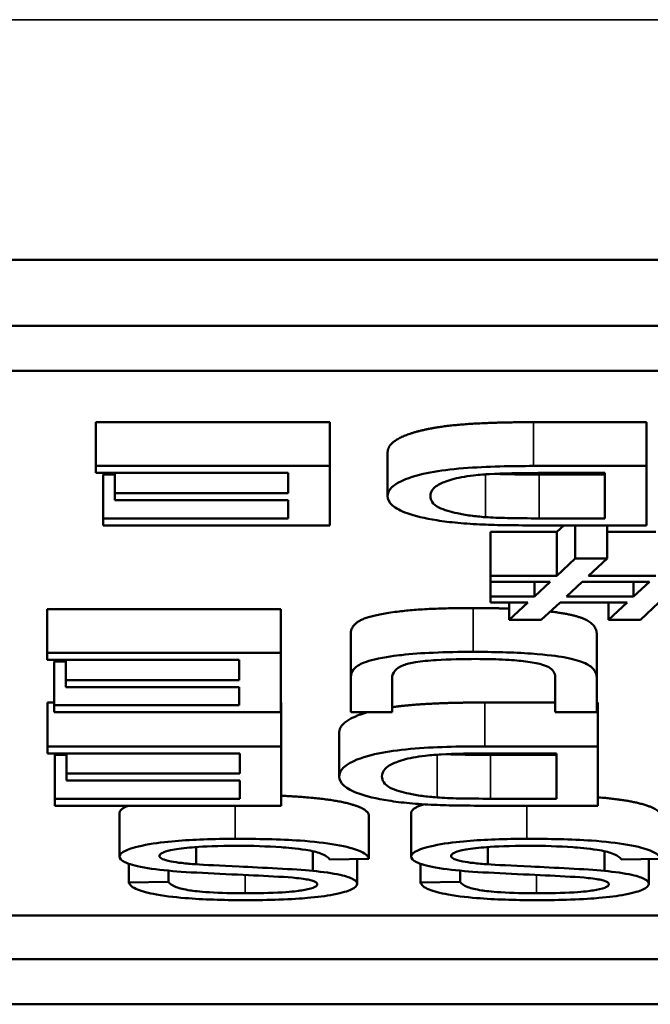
# Model space of a CAD drawing. Header units: inches. Extents: x 1.4 to 53.9, y 1.3 to 58.
# Tile 55 of 227: x 48.693 to 48.834, y 16.357 to 16.578. Entities that reach past the tile are written whole.
import ezdxf

# ---------------------------------------------------------------- set-up
doc = ezdxf.new("R2010")
doc.units = ezdxf.units.IN
doc.header["$MEASUREMENT"] = 0
doc.layers.add('Visible (ANSI)', color=7, linetype='Continuous', lineweight=50)
doc.layers.add('Visible Narrow (ANSI)', color=7, linetype='Continuous', lineweight=35)

msp = doc.modelspace()

# ---------------------------------------------------------------- linework, layer by layer
at = {"layer": 'Visible (ANSI)'}
for p, q in [((47.43271, 16.52383), (49.07271, 16.52383)), ((47.43271, 16.50911), (49.07271, 16.50911)), ((47.45578, 16.49903), (49.04964, 16.49903)), ((48.7099, 16.4875), (48.7099, 16.47769)), ((48.7099, 16.4875), (48.76219, 16.4875)), ((48.76219, 16.4875), (48.76219, 16.47769)), ((48.80776, 16.4875), (48.83304, 16.4875)), ((48.83304, 16.4875), (48.83304, 16.47769)), ((48.77516, 16.48078), (48.77516, 16.47097)), ((48.76219, 16.47769), (48.7099, 16.47769)), ((48.7099, 16.47769), (48.7099, 16.47612)), ((48.76219, 16.46439), (48.76219, 16.47769)), ((48.83304, 16.47769), (48.80776, 16.47769)), ((48.83304, 16.46439), (48.83304, 16.47769)), ((48.7099, 16.47612), (48.75291, 16.47612)), ((48.71151, 16.47578), (48.71151, 16.46596)), ((48.71151, 16.47578), (48.71412, 16.47578)), ((48.71412, 16.47612), (48.71412, 16.4716)), ((48.75291, 16.47612), (48.75291, 16.4716)), ((48.80882, 16.47612), (48.82376, 16.47612)), ((48.80904, 16.47578), (48.82376, 16.47578)), ((48.82376, 16.47612), (48.82376, 16.46596)), ((48.75291, 16.4716), (48.71412, 16.4716)), ((48.71412, 16.4716), (48.71412, 16.47002)), ((48.71412, 16.47002), (48.75291, 16.47002)), ((48.75291, 16.47002), (48.75291, 16.46596)), ((48.75291, 16.46596), (48.71151, 16.46596)), ((48.71151, 16.46596), (48.71151, 16.46439)), ((48.82376, 16.46596), (48.80904, 16.46596)), ((48.71151, 16.46439), (48.76219, 16.46439)), ((48.80893, 16.46439), (48.83304, 16.46439)), ((48.81298, 16.46294), (48.81455, 16.46439)), ((48.81715, 16.46439), (48.81715, 16.45698)), ((48.82429, 16.46439), (48.82429, 16.45698)), ((48.7982, 16.46294), (48.7982, 16.45312)), ((48.7982, 16.46294), (48.81298, 16.46294)), ((48.81298, 16.46294), (48.81298, 16.45312)), ((48.82429, 16.46294), (48.83518, 16.46294)), ((48.81715, 16.45698), (48.81298, 16.45312)), ((48.82429, 16.45698), (48.81715, 16.45698)), ((48.82013, 16.45312), (48.82429, 16.45698)), ((48.81298, 16.45312), (48.7982, 16.45312)), ((48.7982, 16.45312), (48.7982, 16.45178)), ((48.83518, 16.45312), (48.82013, 16.45312)), ((48.7982, 16.45178), (48.81154, 16.45178)), ((48.7982, 16.45178), (48.7982, 16.44848)), ((48.81154, 16.45178), (48.80802, 16.44848)), ((48.80802, 16.45178), (48.80802, 16.44848)), ((48.81517, 16.44848), (48.81869, 16.45178)), ((48.81869, 16.45178), (48.83374, 16.45178)), ((48.83374, 16.45178), (48.83016, 16.44848)), ((48.83016, 16.45178), (48.83016, 16.44848)), ((48.80802, 16.44848), (48.7982, 16.44848)), ((48.7982, 16.44848), (48.7982, 16.44713)), ((48.83016, 16.44848), (48.81517, 16.44848)), ((48.7982, 16.44713), (48.80653, 16.44713)), ((48.80653, 16.44713), (48.80237, 16.44324)), ((48.80237, 16.44713), (48.80237, 16.44324)), ((48.80952, 16.44324), (48.81373, 16.44713)), ((48.81373, 16.44713), (48.82872, 16.44713)), ((48.82872, 16.44713), (48.82456, 16.44324)), ((48.82456, 16.44713), (48.82456, 16.44324)), ((48.83171, 16.44324), (48.83587, 16.44713)), ((48.69897, 16.44565), (48.69897, 16.43584)), ((48.69897, 16.44565), (48.75125, 16.44565)), ((48.75125, 16.44565), (48.75125, 16.43584)), ((48.80237, 16.44324), (48.80952, 16.44324)), ((48.82456, 16.44324), (48.83171, 16.44324)), ((48.76689, 16.44004), (48.76689, 16.43022)), ((48.82195, 16.44004), (48.82195, 16.43022)), ((48.75125, 16.43584), (48.69897, 16.43584)), ((48.69897, 16.43584), (48.69897, 16.43427)), ((48.75125, 16.42254), (48.75125, 16.43584)), ((48.69897, 16.43427), (48.74197, 16.43427)), ((48.70057, 16.43393), (48.70057, 16.42411)), ((48.70057, 16.43393), (48.70318, 16.43393)), ((48.70318, 16.43427), (48.70318, 16.42975)), ((48.74197, 16.43427), (48.74197, 16.42975)), ((48.74197, 16.42975), (48.70318, 16.42975)), ((48.70318, 16.42975), (48.70318, 16.42817)), ((48.76689, 16.43022), (48.76689, 16.42254)), ((48.77617, 16.42254), (48.77617, 16.43021)), ((48.81266, 16.43021), (48.81266, 16.42254)), ((48.82195, 16.42254), (48.82195, 16.43022)), ((48.70318, 16.42817), (48.74197, 16.42817)), ((48.74197, 16.42817), (48.74197, 16.42411)), ((48.69907, 16.42473), (48.69907, 16.41491)), ((48.69907, 16.42473), (48.70057, 16.42473)), ((48.74197, 16.42411), (48.70057, 16.42411)), ((48.70057, 16.42411), (48.70057, 16.42254)), ((48.75125, 16.42473), (48.75136, 16.42473)), ((48.75136, 16.42473), (48.75136, 16.41491)), ((48.79692, 16.42473), (48.81266, 16.42473)), ((48.82195, 16.42473), (48.82221, 16.42473)), ((48.82221, 16.42473), (48.82221, 16.41491)), ((48.70057, 16.42254), (48.75125, 16.42254)), ((48.76689, 16.42254), (48.77617, 16.42254)), ((48.81266, 16.42254), (48.82195, 16.42254)), ((48.76433, 16.41801), (48.76433, 16.40819)), ((48.75136, 16.41491), (48.69907, 16.41491)), ((48.69907, 16.41491), (48.69907, 16.41334)), ((48.69907, 16.41334), (48.74208, 16.41334)), ((48.70067, 16.413), (48.70067, 16.40319)), ((48.70067, 16.413), (48.70329, 16.413)), ((48.70329, 16.41334), (48.70329, 16.40882)), ((48.74208, 16.41334), (48.74208, 16.40882)), ((48.75136, 16.40161), (48.75136, 16.41491)), ((48.82221, 16.41491), (48.79692, 16.41491)), ((48.79799, 16.41334), (48.81293, 16.41334)), ((48.7982, 16.413), (48.81293, 16.413)), ((48.81293, 16.41334), (48.81293, 16.40319)), ((48.82221, 16.40161), (48.82221, 16.41491)), ((48.74208, 16.40882), (48.70329, 16.40882)), ((48.70329, 16.40882), (48.70329, 16.40725)), ((48.70329, 16.40725), (48.74208, 16.40725)), ((48.74208, 16.40725), (48.74208, 16.40319)), ((48.74208, 16.40319), (48.70067, 16.40319)), ((48.70067, 16.40319), (48.70067, 16.40161)), ((48.81293, 16.40319), (48.7982, 16.40319)), ((48.70067, 16.40161), (48.75136, 16.40161)), ((48.71519, 16.40004), (48.71519, 16.39023)), ((48.78044, 16.40004), (48.78044, 16.39023)), ((48.7981, 16.40161), (48.82221, 16.40161)), ((48.77094, 16.39953), (48.77094, 16.38971)), ((48.73231, 16.39235), (48.73231, 16.3885)), ((48.7584, 16.39143), (48.7584, 16.38701)), ((48.79756, 16.39235), (48.79756, 16.3885)), ((48.82365, 16.39143), (48.82365, 16.38701)), ((48.71727, 16.3886), (48.71727, 16.38443)), ((48.76219, 16.38957), (48.77094, 16.38971)), ((48.76833, 16.38967), (48.76833, 16.38413)), ((48.78252, 16.3886), (48.78252, 16.38443)), ((48.82744, 16.38957), (48.83619, 16.38971)), ((48.83358, 16.38967), (48.83358, 16.38413)), ((48.72612, 16.38707), (48.72612, 16.38456)), ((48.79138, 16.38707), (48.79138, 16.38456)), ((48.72612, 16.38456), (48.71727, 16.38443)), ((48.79138, 16.38456), (48.78252, 16.38443)), ((47.45578, 16.37704), (49.04964, 16.37704)), ((49.04964, 16.36723), (47.45578, 16.36723)), ((49.07271, 16.35714), (47.43271, 16.35714))]:
    msp.add_line(p, q, dxfattribs=at)
for points in [[(48.77516, 16.48078), (48.77516, 16.48229), (48.77889, 16.48464), (48.78471, 16.48617), (48.79164, 16.48705), (48.80141, 16.4875), (48.80776, 16.4875)], [(48.79913, 16.47594), (48.80279, 16.47578), (48.80904, 16.47578)], [(48.76689, 16.44004), (48.76689, 16.44205), (48.77163, 16.4444), (48.78412, 16.44588), (48.79426, 16.44588)], [(48.79426, 16.44588), (48.79867, 16.44588), (48.80237, 16.44575)], [(48.7883, 16.41316), (48.79195, 16.413), (48.7982, 16.413)], [(48.78044, 16.40004), (48.78044, 16.40104), (48.78326, 16.40193)], [(48.71519, 16.40004), (48.71519, 16.40087), (48.7171, 16.40161)]]:
    msp.add_open_spline(points, degree=2, dxfattribs=at)
for points, degree, knots in [([(48.80776, 16.47769), (48.80326, 16.47769), (48.79738, 16.4776), (48.78926, 16.47696), (48.78689, 16.47666), (48.78255, 16.47583), (48.78032, 16.47529), (48.77556, 16.47306), (48.77516, 16.47179), (48.77516, 16.47097)], 3, [-0.1200795, -0.1200795, -0.1200795, -0.1200795, -0.0782796, -0.0782796, -0.0553638, -0.0553638, -0.0328697, -0.0328697, 0, 0, 0, 0]), ([(48.78471, 16.47094), (48.78471, 16.47153), (48.78492, 16.47213), (48.78613, 16.47336), (48.78705, 16.4738), (48.78879, 16.4745), (48.79006, 16.47487), (48.7917, 16.47518)], 3, [-0.04322359, -0.04322359, -0.04322359, -0.04322359, -0.03115537, -0.03115537, -0.01763793, -0.01763793, 0, 0, 0, 0]), ([(48.7917, 16.47518), (48.7925, 16.47534), (48.79341, 16.47547), (48.79574, 16.47573), (48.79709, 16.47582), (48.80086, 16.47605), (48.80472, 16.47612), (48.80882, 16.47612)], 3, [-0.04708302, -0.04708302, -0.04708302, -0.04708302, -0.04035783, -0.04035783, -0.03126514, -0.03126514, 0, 0, 0, 0]), ([(48.77516, 16.47097), (48.77516, 16.47027), (48.77547, 16.46956), (48.777, 16.46822), (48.77808, 16.46763), (48.78123, 16.4665), (48.78343, 16.46597), (48.7862, 16.46553)], 3, [-0.07618913, -0.07618913, -0.07618913, -0.07618913, -0.05129348, -0.05129348, -0.02748299, -0.02748299, 0, 0, 0, 0]), ([(48.79708, 16.46623), (48.79589, 16.46632), (48.79477, 16.46644), (48.79262, 16.46673), (48.79163, 16.4669), (48.78937, 16.46739), (48.78778, 16.46779), (48.78519, 16.46917), (48.78471, 16.47005), (48.78471, 16.47094)], 3, [-0.1050644, -0.1050644, -0.1050644, -0.1050644, -0.0860517, -0.0860517, -0.0659504, -0.0659504, -0.0354965, -0.0354965, 0, 0, 0, 0]), ([(48.80904, 16.46596), (48.80674, 16.46596), (48.80423, 16.46598), (48.80023, 16.46607), (48.7985, 16.46613), (48.79708, 16.46623)], 3, [-0.0269249, -0.0269249, -0.0269249, -0.0269249, -0.01152465, -0.01152465, 0, 0, 0, 0]), ([(48.7862, 16.46553), (48.78762, 16.4653), (48.78918, 16.46511), (48.79264, 16.46479), (48.79452, 16.46467), (48.79644, 16.46458)], 3, [-0.02936972, -0.02936972, -0.02936972, -0.02936972, -0.01506774, -0.01506774, 0, 0, 0, 0]), ([(48.79644, 16.46458), (48.79812, 16.46451), (48.80002, 16.46446), (48.80407, 16.4644), (48.80658, 16.46439), (48.80893, 16.46439)], 3, [-0.03094406, -0.03094406, -0.03094406, -0.03094406, -0.01790256, -0.01790256, 0, 0, 0, 0]), ([(48.81153, 16.4451), (48.81687, 16.44447), (48.82195, 16.44215), (48.82195, 16.44004)], 2, [1.097527, 1.097527, 1.097527, 2, 3, 3, 3]), ([(48.79426, 16.43606), (48.79128, 16.43606), (48.78824, 16.43601), (48.78285, 16.43578), (48.78044, 16.43561), (48.77725, 16.43525), (48.77453, 16.43493), (48.77031, 16.43393), (48.76927, 16.43347), (48.7673, 16.43218), (48.76689, 16.4312), (48.76689, 16.43022)], 3, [-0.2166072, -0.2166072, -0.2166072, -0.2166072, -0.1473482, -0.1473482, -0.0880444, -0.0880444, -0.0610003, -0.0610003, -0.0390639, -0.0390639, 0, 0, 0, 0]), ([(48.82195, 16.43022), (48.82195, 16.43088), (48.82175, 16.43156), (48.82077, 16.43271), (48.82009, 16.43323), (48.81787, 16.43413), (48.81644, 16.43452), (48.81319, 16.43509), (48.81093, 16.43542), (48.80322, 16.43596), (48.79864, 16.43606), (48.79426, 16.43606)], 3, [-0.1975273, -0.1975273, -0.1975273, -0.1975273, -0.1426157, -0.1426157, -0.1006588, -0.1006588, -0.0625294, -0.0625294, -0.0333767, -0.0333767, 0, 0, 0, 0]), ([(48.77617, 16.43021), (48.77617, 16.43076), (48.77633, 16.43135), (48.77718, 16.43229), (48.77775, 16.43272), (48.77946, 16.43337), (48.78034, 16.43357), (48.78274, 16.43397), (48.78435, 16.43412), (48.78888, 16.43441), (48.79208, 16.43447), (48.79506, 16.43447)], 3, [-0.07800138, -0.07800138, -0.07800138, -0.07800138, -0.06000461, -0.06000461, -0.04683519, -0.04683519, -0.03634647, -0.03634647, -0.02270714, -0.02270714, 0, 0, 0, 0]), ([(48.79506, 16.43447), (48.79697, 16.43447), (48.79891, 16.43443), (48.80288, 16.43425), (48.8044, 16.43411), (48.80691, 16.43382), (48.80816, 16.43362), (48.81053, 16.43304), (48.81116, 16.43269), (48.81241, 16.43181), (48.81266, 16.43099), (48.81266, 16.43021)], 3, [-0.0655161, -0.0655161, -0.0655161, -0.0655161, -0.05934924, -0.05934924, -0.05237551, -0.05237551, -0.04326474, -0.04326474, -0.03108539, -0.03108539, 0, 0, 0, 0]), ([(48.77617, 16.42367), (48.77675, 16.42376), (48.78081, 16.42427), (48.79058, 16.42473), (48.79692, 16.42473)], 2, [2.828391, 2.828391, 2.828391, 3, 4, 5, 5, 5]), ([(48.76433, 16.41801), (48.76433, 16.41952), (48.76796, 16.4218), (48.77065, 16.42254)], 2, [0, 0, 0, 1, 1.944192, 1.944192, 1.944192]), ([(48.79692, 16.41491), (48.79243, 16.41491), (48.78655, 16.41483), (48.77843, 16.41419), (48.77606, 16.41389), (48.77172, 16.41305), (48.76949, 16.41251), (48.76473, 16.41029), (48.76433, 16.40901), (48.76433, 16.40819)], 3, [-0.1200795, -0.1200795, -0.1200795, -0.1200795, -0.0782796, -0.0782796, -0.0553638, -0.0553638, -0.0328697, -0.0328697, 0, 0, 0, 0]), ([(48.78087, 16.41241), (48.78167, 16.41256), (48.78258, 16.41269), (48.78491, 16.41295), (48.78626, 16.41304), (48.79003, 16.41328), (48.79389, 16.41334), (48.79799, 16.41334)], 3, [-0.04708302, -0.04708302, -0.04708302, -0.04708302, -0.04035783, -0.04035783, -0.03126514, -0.03126514, 0, 0, 0, 0]), ([(48.77388, 16.40816), (48.77388, 16.40875), (48.77409, 16.40936), (48.7753, 16.41059), (48.77622, 16.41102), (48.77796, 16.41173), (48.77923, 16.4121), (48.78087, 16.41241)], 3, [-0.04322359, -0.04322359, -0.04322359, -0.04322359, -0.03115537, -0.03115537, -0.01763793, -0.01763793, 0, 0, 0, 0]), ([(48.76433, 16.40819), (48.76433, 16.40749), (48.76464, 16.40678), (48.76616, 16.40544), (48.76725, 16.40486), (48.7704, 16.40373), (48.7726, 16.4032), (48.77537, 16.40276)], 3, [-0.07618913, -0.07618913, -0.07618913, -0.07618913, -0.05129348, -0.05129348, -0.02748299, -0.02748299, 0, 0, 0, 0]), ([(48.78625, 16.40346), (48.78505, 16.40355), (48.78394, 16.40366), (48.78179, 16.40395), (48.78079, 16.40413), (48.77854, 16.40462), (48.77695, 16.40501), (48.77436, 16.4064), (48.77388, 16.40728), (48.77388, 16.40816)], 3, [-0.1050644, -0.1050644, -0.1050644, -0.1050644, -0.0860517, -0.0860517, -0.0659504, -0.0659504, -0.0354965, -0.0354965, 0, 0, 0, 0]), ([(48.75136, 16.40384), (48.75444, 16.40371), (48.76342, 16.40297), (48.77073, 16.40087), (48.77094, 16.39953)], 2, [0.598051, 0.598051, 0.598051, 1, 2, 3, 3, 3]), ([(48.77537, 16.40276), (48.77679, 16.40253), (48.77835, 16.40233), (48.78181, 16.40201), (48.78369, 16.40189), (48.78561, 16.40181)], 3, [-0.02936972, -0.02936972, -0.02936972, -0.02936972, -0.01506774, -0.01506774, 0, 0, 0, 0]), ([(48.78561, 16.40181), (48.78729, 16.40173), (48.78919, 16.40169), (48.79324, 16.40163), (48.79575, 16.40161), (48.7981, 16.40161)], 3, [-0.03094406, -0.03094406, -0.03094406, -0.03094406, -0.01790256, -0.01790256, 0, 0, 0, 0]), ([(48.7982, 16.40319), (48.79591, 16.40319), (48.7934, 16.4032), (48.7894, 16.40329), (48.78766, 16.40336), (48.78625, 16.40346)], 3, [-0.0269249, -0.0269249, -0.0269249, -0.0269249, -0.01152465, -0.01152465, 0, 0, 0, 0]), ([(48.82221, 16.4035), (48.82224, 16.4035), (48.82867, 16.40297), (48.83598, 16.40087), (48.83619, 16.39953)], 2, [0.995838, 0.995838, 0.995838, 1, 2, 3, 3, 3]), ([(48.74106, 16.39421), (48.73868, 16.39421), (48.73631, 16.39417), (48.73179, 16.39399), (48.72966, 16.39387), (48.72559, 16.39351), (48.72317, 16.39325), (48.71864, 16.39239), (48.71736, 16.39193), (48.71567, 16.39116), (48.71519, 16.3907), (48.71519, 16.39023)], 3, [-0.07460843, -0.07460843, -0.07460843, -0.07460843, -0.06031583, -0.06031583, -0.04686611, -0.04686611, -0.0334595, -0.0334595, -0.0191311, -0.0191311, 0, 0, 0, 0]), ([(48.77094, 16.38971), (48.77089, 16.39004), (48.77068, 16.39037), (48.76989, 16.391), (48.76934, 16.3913), (48.76765, 16.39197), (48.76609, 16.39244), (48.76126, 16.39329), (48.75853, 16.39359), (48.75101, 16.39411), (48.74589, 16.39421), (48.74106, 16.39421)], 3, [-0.1265646, -0.1265646, -0.1265646, -0.1265646, -0.1063105, -0.1063105, -0.0867708, -0.0867708, -0.06092, -0.06092, -0.0367883, -0.0367883, 0, 0, 0, 0]), ([(48.80631, 16.39421), (48.80394, 16.39421), (48.80156, 16.39417), (48.79704, 16.39399), (48.79491, 16.39387), (48.79085, 16.39351), (48.78842, 16.39325), (48.78389, 16.39239), (48.78261, 16.39193), (48.78092, 16.39116), (48.78044, 16.3907), (48.78044, 16.39023)], 3, [-0.07460843, -0.07460843, -0.07460843, -0.07460843, -0.06031583, -0.06031583, -0.04686611, -0.04686611, -0.0334595, -0.0334595, -0.0191311, -0.0191311, 0, 0, 0, 0]), ([(48.83619, 16.38971), (48.83614, 16.39004), (48.83593, 16.39037), (48.83514, 16.391), (48.83459, 16.3913), (48.8329, 16.39197), (48.83135, 16.39244), (48.82651, 16.39329), (48.82378, 16.39359), (48.81626, 16.39411), (48.81114, 16.39421), (48.80631, 16.39421)], 3, [-0.1265646, -0.1265646, -0.1265646, -0.1265646, -0.1063105, -0.1063105, -0.0867708, -0.0867708, -0.06092, -0.06092, -0.0367883, -0.0367883, 0, 0, 0, 0]), ([(48.7241, 16.39038), (48.7241, 16.39052), (48.72417, 16.39066), (48.7245, 16.39093), (48.72474, 16.39107), (48.7255, 16.39137), (48.7262, 16.39159), (48.72875, 16.39204), (48.73037, 16.39221), (48.73413, 16.39249), (48.73716, 16.39264), (48.74149, 16.39264)], 3, [-0.1198464, -0.1198464, -0.1198464, -0.1198464, -0.1021476, -0.1021476, -0.0845665, -0.0845665, -0.0597157, -0.0597157, -0.033016, -0.033016, 0, 0, 0, 0]), ([(48.74149, 16.39264), (48.74485, 16.39264), (48.74817, 16.39254), (48.75249, 16.39223), (48.75477, 16.39205), (48.75823, 16.3915), (48.75928, 16.39125), (48.76128, 16.39052), (48.76189, 16.39004), (48.76219, 16.38957)], 3, [-0.107324, -0.107324, -0.107324, -0.107324, -0.0533157, -0.0533157, -0.0330085, -0.0330085, -0.0190304, -0.0190304, 0, 0, 0, 0]), ([(48.78935, 16.39038), (48.78935, 16.39052), (48.78943, 16.39066), (48.78975, 16.39093), (48.78999, 16.39107), (48.79075, 16.39137), (48.79145, 16.39159), (48.79401, 16.39204), (48.79563, 16.39221), (48.79938, 16.39249), (48.80241, 16.39264), (48.80674, 16.39264)], 3, [-0.1198464, -0.1198464, -0.1198464, -0.1198464, -0.1021476, -0.1021476, -0.0845665, -0.0845665, -0.0597157, -0.0597157, -0.033016, -0.033016, 0, 0, 0, 0]), ([(48.80674, 16.39264), (48.8101, 16.39264), (48.81343, 16.39254), (48.81774, 16.39223), (48.82002, 16.39205), (48.82348, 16.3915), (48.82454, 16.39125), (48.82653, 16.39052), (48.82714, 16.39004), (48.82744, 16.38957)], 3, [-0.107324, -0.107324, -0.107324, -0.107324, -0.0533157, -0.0533157, -0.0330085, -0.0330085, -0.0190304, -0.0190304, 0, 0, 0, 0]), ([(48.71519, 16.39023), (48.71519, 16.3898), (48.71554, 16.38938), (48.71691, 16.3887), (48.71789, 16.38832), (48.72189, 16.38752), (48.72443, 16.38722), (48.72708, 16.38698)], 3, [-0.07507244, -0.07507244, -0.07507244, -0.07507244, -0.04408363, -0.04408363, -0.02229668, -0.02229668, 0, 0, 0, 0]), ([(48.73231, 16.3885), (48.73121, 16.38858), (48.73011, 16.38868), (48.72825, 16.38888), (48.72743, 16.38899), (48.72574, 16.38931), (48.72517, 16.3895), (48.72431, 16.3899), (48.7241, 16.39013), (48.7241, 16.39038)], 3, [-0.02852942, -0.02852942, -0.02852942, -0.02852942, -0.02232332, -0.02232332, -0.01714408, -0.01714408, -0.00977945, -0.00977945, 0, 0, 0, 0]), ([(48.78044, 16.39023), (48.78044, 16.3898), (48.78079, 16.38938), (48.78216, 16.3887), (48.78314, 16.38832), (48.78714, 16.38752), (48.78968, 16.38722), (48.79234, 16.38698)], 3, [-0.07507244, -0.07507244, -0.07507244, -0.07507244, -0.04408363, -0.04408363, -0.02229668, -0.02229668, 0, 0, 0, 0]), ([(48.79756, 16.3885), (48.79646, 16.38858), (48.79536, 16.38868), (48.7935, 16.38888), (48.79269, 16.38899), (48.791, 16.38931), (48.79042, 16.3895), (48.78956, 16.3899), (48.78935, 16.39013), (48.78935, 16.39038)], 3, [-0.02852942, -0.02852942, -0.02852942, -0.02852942, -0.02232332, -0.02232332, -0.01714408, -0.01714408, -0.00977945, -0.00977945, 0, 0, 0, 0]), ([(48.72708, 16.38698), (48.73165, 16.38659), (48.74074, 16.38624), (48.74921, 16.38582), (48.7525, 16.38564), (48.75548, 16.38536), (48.75617, 16.38528), (48.7567, 16.38519)], 3, [-0.05341386, -0.05341386, -0.05341386, -0.05341386, -0.02217686, -0.02217686, -0.00529645, -0.00529645, 0, 0, 0, 0]), ([(48.7584, 16.38701), (48.75439, 16.38742), (48.74692, 16.38775), (48.73775, 16.38818), (48.7341, 16.38837), (48.73231, 16.3885)], 3, [-0.03234716, -0.03234716, -0.03234716, -0.03234716, -0.01467423, -0.01467423, 0, 0, 0, 0]), ([(48.76833, 16.38413), (48.76833, 16.38449), (48.76803, 16.38485), (48.76685, 16.38547), (48.766, 16.3858), (48.76284, 16.3865), (48.7607, 16.38679), (48.7584, 16.38701)], 3, [-0.05817705, -0.05817705, -0.05817705, -0.05817705, -0.03691839, -0.03691839, -0.0197421, -0.0197421, 0, 0, 0, 0]), ([(48.79234, 16.38698), (48.7969, 16.38659), (48.806, 16.38624), (48.81447, 16.38582), (48.81775, 16.38564), (48.82073, 16.38536), (48.82143, 16.38528), (48.82195, 16.38519)], 3, [-0.05341386, -0.05341386, -0.05341386, -0.05341386, -0.02217686, -0.02217686, -0.00529645, -0.00529645, 0, 0, 0, 0]), ([(48.82365, 16.38701), (48.81964, 16.38742), (48.81217, 16.38775), (48.803, 16.38818), (48.79936, 16.38837), (48.79756, 16.3885)], 3, [-0.03234716, -0.03234716, -0.03234716, -0.03234716, -0.01467423, -0.01467423, 0, 0, 0, 0]), ([(48.83358, 16.38413), (48.83358, 16.38449), (48.83328, 16.38485), (48.8321, 16.38547), (48.83125, 16.3858), (48.82809, 16.3865), (48.82595, 16.38679), (48.82365, 16.38701)], 3, [-0.05817705, -0.05817705, -0.05817705, -0.05817705, -0.03691839, -0.03691839, -0.0197421, -0.0197421, 0, 0, 0, 0]), ([(48.71727, 16.38443), (48.71732, 16.38415), (48.7175, 16.38388), (48.71815, 16.38334), (48.71861, 16.38309), (48.72022, 16.38243), (48.7216, 16.38205), (48.72578, 16.3813), (48.72839, 16.38104), (48.73474, 16.38057), (48.73919, 16.38046), (48.74362, 16.38046)], 3, [-0.08343018, -0.08343018, -0.08343018, -0.08343018, -0.07466311, -0.07466311, -0.06617295, -0.06617295, -0.05190279, -0.05190279, -0.03376526, -0.03376526, 0, 0, 0, 0]), ([(48.74325, 16.38201), (48.7406, 16.38201), (48.73779, 16.38206), (48.73305, 16.38236), (48.73169, 16.38254), (48.72963, 16.38286), (48.72863, 16.3831), (48.72687, 16.38374), (48.72635, 16.38415), (48.72612, 16.38456)], 3, [-0.04613229, -0.04613229, -0.04613229, -0.04613229, -0.03698273, -0.03698273, -0.02895659, -0.02895659, -0.01653601, -0.01653601, 0, 0, 0, 0]), ([(48.74362, 16.38046), (48.74603, 16.38046), (48.74842, 16.3805), (48.75367, 16.38069), (48.75582, 16.38085), (48.75936, 16.38115), (48.76135, 16.3814), (48.7651, 16.3821), (48.76629, 16.38252), (48.76788, 16.38324), (48.76833, 16.38368), (48.76833, 16.38413)], 3, [-0.05528023, -0.05528023, -0.05528023, -0.05528023, -0.04954856, -0.04954856, -0.0425134, -0.0425134, -0.03148023, -0.03148023, -0.01801418, -0.01801418, 0, 0, 0, 0]), ([(48.7567, 16.38519), (48.75715, 16.38511), (48.75756, 16.38503), (48.75827, 16.38484), (48.75856, 16.38474), (48.75923, 16.38444), (48.75942, 16.38422), (48.75942, 16.384)], 3, [-0.01796358, -0.01796358, -0.01796358, -0.01796358, -0.0132861, -0.0132861, -0.00877245, -0.00877245, 0, 0, 0, 0]), ([(48.78252, 16.38443), (48.78257, 16.38415), (48.78275, 16.38388), (48.78341, 16.38334), (48.78386, 16.38309), (48.78547, 16.38243), (48.78685, 16.38205), (48.79103, 16.3813), (48.79364, 16.38104), (48.79999, 16.38057), (48.80444, 16.38046), (48.80888, 16.38046)], 3, [-0.08343018, -0.08343018, -0.08343018, -0.08343018, -0.07466311, -0.07466311, -0.06617295, -0.06617295, -0.05190279, -0.05190279, -0.03376526, -0.03376526, 0, 0, 0, 0]), ([(48.8085, 16.38201), (48.80585, 16.38201), (48.80304, 16.38206), (48.7983, 16.38236), (48.79694, 16.38254), (48.79488, 16.38286), (48.79388, 16.3831), (48.79212, 16.38374), (48.7916, 16.38415), (48.79138, 16.38456)], 3, [-0.04613229, -0.04613229, -0.04613229, -0.04613229, -0.03698273, -0.03698273, -0.02895659, -0.02895659, -0.01653601, -0.01653601, 0, 0, 0, 0]), ([(48.80888, 16.38046), (48.81128, 16.38046), (48.81368, 16.3805), (48.81893, 16.38069), (48.82107, 16.38085), (48.82461, 16.38115), (48.8266, 16.3814), (48.83036, 16.3821), (48.83154, 16.38252), (48.83313, 16.38324), (48.83358, 16.38368), (48.83358, 16.38413)], 3, [-0.05528023, -0.05528023, -0.05528023, -0.05528023, -0.04954856, -0.04954856, -0.0425134, -0.0425134, -0.03148023, -0.03148023, -0.01801418, -0.01801418, 0, 0, 0, 0]), ([(48.82195, 16.38519), (48.8224, 16.38511), (48.82282, 16.38503), (48.82352, 16.38484), (48.82381, 16.38474), (48.82448, 16.38444), (48.82467, 16.38422), (48.82467, 16.384)], 3, [-0.01796358, -0.01796358, -0.01796358, -0.01796358, -0.0132861, -0.0132861, -0.00877245, -0.00877245, 0, 0, 0, 0]), ([(48.75942, 16.384), (48.75942, 16.38387), (48.75934, 16.38374), (48.75903, 16.38349), (48.75879, 16.38337), (48.75785, 16.38302), (48.75693, 16.38282), (48.75511, 16.38252), (48.75385, 16.38235), (48.74897, 16.38205), (48.74598, 16.38201), (48.74325, 16.38201)], 3, [-0.08933799, -0.08933799, -0.08933799, -0.08933799, -0.07672435, -0.07672435, -0.06432005, -0.06432005, -0.03885678, -0.03885678, -0.02076792, -0.02076792, 0, 0, 0, 0]), ([(48.82467, 16.384), (48.82467, 16.38387), (48.82459, 16.38374), (48.82428, 16.38349), (48.82404, 16.38337), (48.8231, 16.38302), (48.82218, 16.38282), (48.82036, 16.38252), (48.8191, 16.38235), (48.81422, 16.38205), (48.81123, 16.38201), (48.8085, 16.38201)], 3, [-0.08933799, -0.08933799, -0.08933799, -0.08933799, -0.07672435, -0.07672435, -0.06432005, -0.06432005, -0.03885678, -0.03885678, -0.02076792, -0.02076792, 0, 0, 0, 0])]:
    msp.add_open_spline(points, degree=degree, knots=knots, dxfattribs=at)
at = {"layer": 'Visible Narrow (ANSI)'}
for p, q in [((18.71871, 16.57763), (50.19271, 16.57763)), ((48.80776, 16.4875), (48.80776, 16.47769)), ((48.79708, 16.47582), (48.79708, 16.46623)), ((48.80904, 16.47578), (48.80904, 16.46596)), ((48.79426, 16.44588), (48.79426, 16.43606)), ((48.79692, 16.42473), (48.79692, 16.41491)), ((48.78625, 16.41304), (48.78625, 16.40346)), ((48.7982, 16.413), (48.7982, 16.40319)), ((48.74106, 16.40161), (48.74106, 16.39421)), ((48.80631, 16.40161), (48.80631, 16.39421)), ((48.74325, 16.38611), (48.74325, 16.38201)), ((48.8085, 16.38611), (48.8085, 16.38201))]:
    msp.add_line(p, q, dxfattribs=at)

doc.saveas('drawing.dxf')
